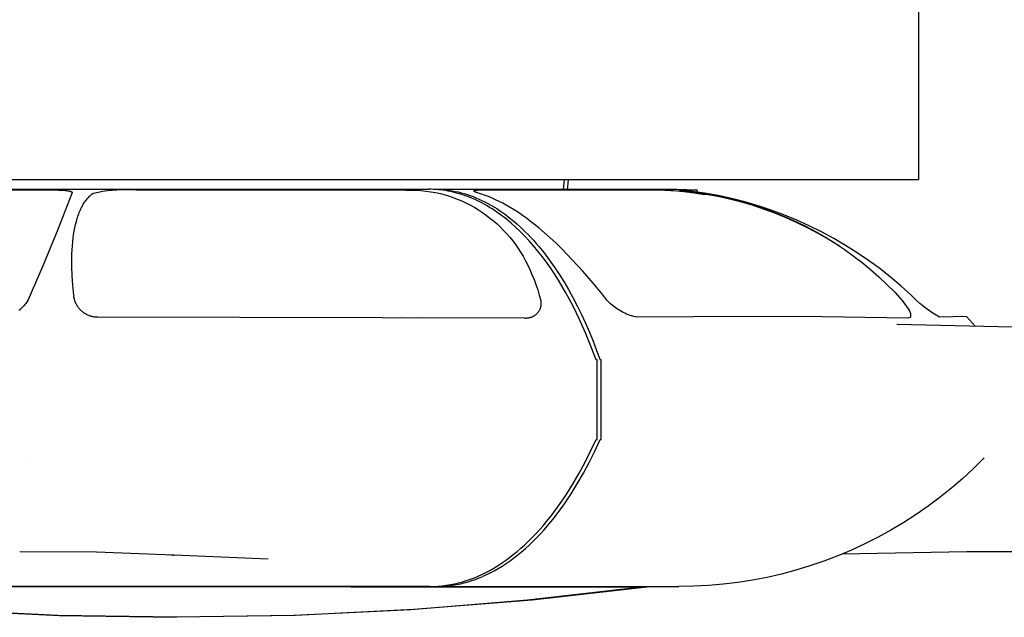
# Model space of a CAD drawing. Header units: millimetres. Extents: x -1239 to 1165, y -2569 to -664.
# Tile 25 of 44: x 506 to 600, y -2569 to -2513. Entities that reach past the tile are written whole.
import ezdxf

# ---------------------------------------------------------------- set-up
doc = ezdxf.new("R2010")
doc.units = ezdxf.units.MM
doc.layers.add('Make2D$Visible$Curvas', color=7, linetype='Continuous')

msp = doc.modelspace()

# ---------------------------------------------------------------- linework, layer by layer
at = {"layer": 'Make2D$Visible$Curvas', "color": 250, "lineweight": -3, "true_color": 0x111111}
for p, q in [((591.695, -2511.346), (591.695, -2527.846)), ((450.795, -2527.846), (511.049, -2527.846)), ((511.049, -2527.846), (591.695, -2527.846)), ((558.033, -2527.846), (557.939, -2528.804)), ((558.424, -2527.85), (558.33, -2528.804)), ((537.818, -2566.49), (493.427, -2566.49)), ((537.818, -2566.49), (556.442, -2566.49)), ((565.636, -2566.49), (554.579, -2567.754)), ((566.191, -2566.48), (554.996, -2567.748)), ((556.442, -2566.49), (565.636, -2566.49)), ((565.766, -2566.464), (565.636, -2566.49)), ((566.193, -2566.49), (565.636, -2566.49)), ((554.579, -2567.754), (543.488, -2568.658)), ((554.996, -2567.748), (543.765, -2568.655)), ((509.979, -2569.2), (498.725, -2568.655)), ((499.002, -2568.658), (510.118, -2569.201)), ((543.488, -2568.658), (532.372, -2569.201)), ((543.765, -2568.655), (532.511, -2569.2)), ((521.245, -2569.382), (509.979, -2569.2)), ((510.118, -2569.201), (521.245, -2569.382)), ((532.511, -2569.2), (521.245, -2569.382)), ((532.372, -2569.201), (521.245, -2569.382))]:
    msp.add_line(p, q, dxfattribs=at)
at = {"layer": 'Make2D$Visible$Curvas', "color": 29, "lineweight": -3, "true_color": 0x4d342b}
for p, q in [((473.864, -2528.757), (545.186, -2528.757)), ((487.206, -2528.803), (508.559, -2528.81)), ((508.559, -2528.81), (509.52, -2528.819)), ((509.52, -2528.819), (510.019, -2528.833)), ((511.304, -2529.167), (509.991, -2532.578)), ((510.019, -2528.833), (510.454, -2528.855)), ((510.454, -2528.855), (510.681, -2528.874)), ((510.681, -2528.874), (510.783, -2528.884)), ((510.783, -2528.884), (510.878, -2528.896)), ((510.878, -2528.896), (510.964, -2528.908)), ((510.964, -2528.908), (511.042, -2528.922)), ((511.042, -2528.922), (511.078, -2528.93)), ((511.078, -2528.93), (511.112, -2528.937)), ((511.112, -2528.937), (511.144, -2528.945)), ((511.144, -2528.945), (511.173, -2528.953)), ((511.173, -2528.953), (511.191, -2528.959)), ((511.191, -2528.959), (511.208, -2528.964)), ((511.208, -2528.964), (511.223, -2528.97)), ((511.223, -2528.97), (511.238, -2528.975)), ((511.238, -2528.975), (511.252, -2528.981)), ((511.252, -2528.981), (511.265, -2528.987)), ((511.265, -2528.987), (511.272, -2528.99)), ((511.272, -2528.99), (511.278, -2528.993)), ((511.278, -2528.993), (511.283, -2528.996)), ((511.283, -2528.996), (511.289, -2528.999)), ((511.289, -2528.999), (511.294, -2529.002)), ((511.294, -2529.002), (511.299, -2529.005)), ((511.299, -2529.005), (511.304, -2529.009)), ((511.304, -2529.009), (511.309, -2529.012)), ((511.347, -2529.052), (511.304, -2529.167)), ((511.309, -2529.012), (511.313, -2529.015)), ((511.313, -2529.015), (511.317, -2529.018)), ((511.317, -2529.018), (511.321, -2529.021)), ((511.321, -2529.021), (511.325, -2529.025)), ((511.325, -2529.025), (511.327, -2529.026)), ((511.327, -2529.026), (511.328, -2529.028)), ((511.328, -2529.028), (511.33, -2529.03)), ((511.33, -2529.03), (511.332, -2529.032)), ((511.332, -2529.032), (511.333, -2529.033)), ((511.333, -2529.033), (511.335, -2529.035)), ((511.335, -2529.035), (511.336, -2529.037)), ((511.336, -2529.037), (511.338, -2529.038)), ((511.338, -2529.038), (511.339, -2529.04)), ((511.339, -2529.04), (511.34, -2529.042)), ((511.34, -2529.042), (511.341, -2529.044)), ((511.341, -2529.044), (511.343, -2529.045)), ((511.343, -2529.045), (511.344, -2529.047)), ((511.344, -2529.047), (511.345, -2529.049)), ((511.345, -2529.049), (511.346, -2529.051)), ((511.346, -2529.051), (511.347, -2529.052)), ((512.941, -2529.46), (513.007, -2529.396)), ((513.007, -2529.396), (513.074, -2529.335)), ((513.074, -2529.335), (513.142, -2529.277)), ((513.142, -2529.277), (513.211, -2529.222)), ((513.211, -2529.222), (513.281, -2529.17)), ((513.281, -2529.17), (513.316, -2529.145)), ((513.316, -2529.145), (513.352, -2529.121)), ((513.352, -2529.121), (513.793, -2529.026)), ((513.793, -2529.026), (514.237, -2528.947)), ((514.237, -2528.947), (514.683, -2528.882)), ((514.683, -2528.882), (515.131, -2528.832)), ((515.131, -2528.832), (515.58, -2528.797)), ((515.58, -2528.797), (516.031, -2528.776)), ((516.031, -2528.776), (516.482, -2528.77)), ((516.482, -2528.77), (516.932, -2528.779)), ((516.932, -2528.779), (517.383, -2528.803)), ((517.383, -2528.803), (541.502, -2528.81)), ((541.502, -2528.81), (543.022, -2528.83)), ((543.022, -2528.83), (543.495, -2528.834)), ((543.495, -2528.834), (543.968, -2528.853)), ((543.968, -2528.853), (544.44, -2528.886)), ((544.44, -2528.886), (544.91, -2528.934)), ((544.91, -2528.934), (545.379, -2528.997)), ((545.414, -2528.76), (545.186, -2528.757)), ((545.379, -2528.997), (545.845, -2529.075)), ((545.644, -2528.768), (545.414, -2528.76)), ((545.615, -2528.758), (545.733, -2528.757)), ((545.873, -2528.781), (545.644, -2528.768)), ((545.733, -2528.757), (546.01, -2528.761)), ((545.845, -2529.075), (546.309, -2529.167)), ((545.85, -2528.757), (563.45, -2528.757)), ((546.104, -2528.799), (545.873, -2528.781)), ((546.01, -2528.761), (546.289, -2528.773)), ((546.334, -2528.823), (546.104, -2528.799)), ((546.289, -2528.773), (546.569, -2528.793)), ((546.309, -2529.167), (546.733, -2529.284)), ((546.566, -2528.853), (546.334, -2528.823)), ((546.797, -2528.888), (546.566, -2528.853)), ((546.569, -2528.793), (546.849, -2528.821)), ((546.733, -2529.284), (547.152, -2529.415)), ((547.029, -2528.928), (546.797, -2528.888)), ((546.849, -2528.821), (547.131, -2528.858)), ((547.261, -2528.974), (547.029, -2528.928)), ((547.131, -2528.858), (547.412, -2528.902)), ((547.152, -2529.415), (547.566, -2529.56)), ((547.494, -2529.026), (547.261, -2528.974)), ((547.412, -2528.902), (547.694, -2528.955)), ((547.726, -2529.083), (547.494, -2529.026)), ((547.694, -2528.955), (547.977, -2529.017)), ((547.959, -2529.146), (547.726, -2529.083)), ((548.192, -2529.214), (547.959, -2529.146)), ((547.977, -2529.017), (548.26, -2529.086)), ((548.425, -2529.288), (548.192, -2529.214)), ((548.26, -2529.086), (548.543, -2529.165)), ((548.658, -2529.368), (548.425, -2529.288)), ((548.543, -2529.165), (548.826, -2529.251)), ((548.89, -2529.454), (548.658, -2529.368)), ((548.826, -2529.251), (549.109, -2529.347)), ((549.123, -2529.545), (548.89, -2529.454)), ((549.109, -2529.347), (549.392, -2529.451)), ((549.392, -2529.451), (549.674, -2529.563)), ((549.463, -2528.918), (549.463, -2528.917)), ((549.463, -2528.917), (549.463, -2528.917)), ((549.463, -2528.917), (549.464, -2528.917)), ((549.463, -2528.919), (549.463, -2528.918)), ((549.463, -2528.918), (549.463, -2528.918)), ((549.463, -2528.92), (549.463, -2528.919)), ((549.463, -2528.919), (549.463, -2528.919)), ((549.463, -2528.921), (549.463, -2528.92)), ((549.463, -2528.92), (549.463, -2528.92)), ((549.463, -2528.92), (549.463, -2528.92)), ((549.463, -2528.922), (549.463, -2528.921)), ((549.463, -2528.921), (549.463, -2528.921)), ((549.463, -2528.923), (549.463, -2528.922)), ((549.463, -2528.922), (549.463, -2528.922)), ((549.463, -2528.924), (549.463, -2528.923)), ((549.463, -2528.925), (549.463, -2528.924)), ((549.463, -2528.926), (549.463, -2528.925)), ((549.463, -2528.925), (549.463, -2528.925)), ((549.464, -2528.927), (549.463, -2528.926)), ((549.464, -2528.914), (549.465, -2528.913)), ((549.464, -2528.915), (549.464, -2528.914)), ((549.464, -2528.916), (549.464, -2528.915)), ((549.464, -2528.915), (549.464, -2528.915)), ((549.464, -2528.917), (549.464, -2528.916)), ((549.464, -2528.916), (549.464, -2528.916)), ((549.464, -2528.928), (549.464, -2528.927)), ((549.464, -2528.929), (549.464, -2528.928)), ((549.464, -2528.93), (549.464, -2528.929)), ((549.465, -2528.931), (549.464, -2528.93)), ((549.465, -2528.912), (549.466, -2528.911)), ((549.465, -2528.913), (549.465, -2528.912)), ((549.465, -2528.912), (549.465, -2528.912)), ((549.465, -2528.932), (549.465, -2528.931)), ((549.465, -2528.931), (549.465, -2528.931)), ((549.466, -2528.933), (549.465, -2528.932)), ((549.466, -2528.909), (549.467, -2528.908)), ((549.466, -2528.91), (549.466, -2528.909)), ((549.466, -2528.911), (549.466, -2528.91)), ((549.466, -2528.934), (549.466, -2528.933)), ((549.467, -2528.935), (549.466, -2528.934)), ((549.467, -2528.908), (549.468, -2528.907)), ((549.467, -2528.908), (549.467, -2528.908)), ((549.467, -2528.936), (549.467, -2528.935)), ((549.467, -2528.937), (549.467, -2528.936)), ((549.468, -2528.938), (549.467, -2528.937)), ((549.468, -2528.907), (549.469, -2528.906)), ((549.469, -2528.939), (549.468, -2528.938)), ((549.469, -2528.906), (549.469, -2528.905)), ((549.469, -2528.905), (549.47, -2528.905)), ((549.47, -2528.94), (549.469, -2528.939)), ((549.469, -2528.939), (549.469, -2528.939)), ((549.47, -2528.904), (549.471, -2528.903)), ((549.47, -2528.905), (549.47, -2528.904)), ((549.47, -2528.941), (549.47, -2528.94)), ((549.471, -2528.942), (549.47, -2528.941)), ((549.471, -2528.903), (549.472, -2528.902)), ((549.472, -2528.943), (549.471, -2528.942)), ((549.472, -2528.902), (549.473, -2528.901)), ((549.472, -2528.902), (549.472, -2528.902)), ((549.473, -2528.945), (549.472, -2528.943)), ((549.473, -2528.901), (549.474, -2528.9)), ((549.475, -2528.947), (549.473, -2528.945)), ((549.474, -2528.9), (549.475, -2528.899)), ((549.475, -2528.899), (549.476, -2528.899)), ((549.477, -2528.949), (549.475, -2528.947)), ((549.476, -2528.899), (549.477, -2528.898)), ((549.477, -2528.897), (549.479, -2528.896)), ((549.477, -2528.898), (549.477, -2528.897)), ((549.478, -2528.951), (549.477, -2528.949)), ((549.48, -2528.953), (549.478, -2528.951)), ((549.479, -2528.896), (549.481, -2528.894)), ((549.482, -2528.954), (549.48, -2528.953)), ((549.481, -2528.894), (549.483, -2528.893)), ((549.485, -2528.956), (549.482, -2528.954)), ((549.483, -2528.893), (549.486, -2528.892)), ((549.487, -2528.958), (549.485, -2528.956)), ((549.486, -2528.892), (549.488, -2528.89)), ((549.489, -2528.96), (549.487, -2528.958)), ((549.488, -2528.89), (549.49, -2528.889)), ((549.492, -2528.962), (549.489, -2528.96)), ((549.49, -2528.889), (549.493, -2528.887)), ((549.497, -2528.966), (549.492, -2528.962)), ((549.493, -2528.887), (549.496, -2528.886)), ((549.496, -2528.886), (549.499, -2528.885)), ((549.503, -2528.97), (549.497, -2528.966)), ((549.499, -2528.885), (549.502, -2528.884)), ((549.502, -2528.884), (549.508, -2528.881)), ((549.51, -2528.975), (549.503, -2528.97)), ((549.508, -2528.881), (549.514, -2528.878)), ((549.516, -2528.979), (549.51, -2528.975)), ((549.514, -2528.878), (549.522, -2528.876)), ((549.524, -2528.983), (549.516, -2528.979)), ((549.522, -2528.876), (549.529, -2528.874)), ((549.531, -2528.987), (549.524, -2528.983)), ((549.529, -2528.874), (549.537, -2528.871)), ((549.548, -2528.996), (549.531, -2528.987)), ((549.537, -2528.871), (549.546, -2528.869)), ((549.546, -2528.869), (549.564, -2528.864)), ((549.567, -2529.005), (549.548, -2528.996)), ((549.564, -2528.864), (549.584, -2528.86)), ((549.587, -2529.015), (549.567, -2529.005)), ((549.584, -2528.86), (549.606, -2528.856)), ((549.609, -2529.024), (549.587, -2529.015)), ((549.606, -2528.856), (549.63, -2528.852)), ((549.633, -2529.034), (549.609, -2529.024)), ((549.63, -2528.852), (549.656, -2528.848)), ((549.686, -2529.054), (549.633, -2529.034)), ((549.656, -2528.848), (549.712, -2528.842)), ((549.746, -2529.075), (549.686, -2529.054)), ((549.712, -2528.842), (549.776, -2528.835)), ((549.887, -2529.121), (549.746, -2529.075)), ((549.776, -2528.835), (549.922, -2528.825)), ((550.214, -2529.222), (549.887, -2529.121)), ((549.922, -2528.825), (550.096, -2528.817)), ((550.096, -2528.817), (550.515, -2528.807)), ((550.542, -2529.335), (550.214, -2529.222)), ((550.515, -2528.807), (551.019, -2528.803)), ((550.873, -2529.46), (550.542, -2529.335)), ((551.019, -2528.803), (566.426, -2528.81)), ((563.454, -2528.757), (568.755, -2528.757)), ((567.416, -2528.846), (566.425, -2528.811)), ((566.426, -2528.811), (566.426, -2528.81)), ((566.426, -2528.81), (567.587, -2528.839)), ((568.404, -2528.909), (567.416, -2528.846)), ((567.587, -2528.839), (568.747, -2528.908)), ((569.391, -2529), (568.404, -2528.909)), ((568.747, -2528.908), (569.904, -2529.018)), ((568.755, -2528.757), (570.64, -2528.805)), ((568.933, -2528.817), (568.932, -2528.817)), ((568.932, -2528.817), (568.932, -2528.817)), ((568.932, -2528.817), (568.932, -2528.817)), ((568.932, -2528.817), (568.932, -2528.817)), ((568.932, -2528.817), (568.932, -2528.817)), ((568.932, -2528.817), (568.932, -2528.817)), ((568.932, -2528.817), (568.932, -2528.817)), ((568.932, -2528.817), (568.932, -2528.817)), ((568.932, -2528.817), (568.932, -2528.817)), ((568.932, -2528.817), (568.932, -2528.817)), ((568.932, -2528.817), (568.932, -2528.818)), ((568.932, -2528.818), (568.932, -2528.818)), ((568.932, -2528.818), (568.932, -2528.818)), ((568.932, -2528.818), (568.932, -2528.818)), ((568.932, -2528.818), (568.932, -2528.818)), ((568.932, -2528.818), (568.932, -2528.818)), ((568.932, -2528.818), (568.933, -2528.818)), ((568.934, -2528.816), (568.933, -2528.816)), ((568.933, -2528.816), (568.933, -2528.816)), ((568.933, -2528.816), (568.933, -2528.816)), ((568.933, -2528.816), (568.933, -2528.816)), ((568.933, -2528.816), (568.933, -2528.816)), ((568.933, -2528.816), (568.933, -2528.816)), ((568.933, -2528.816), (568.933, -2528.816)), ((568.933, -2528.816), (568.933, -2528.816)), ((568.933, -2528.816), (568.933, -2528.816)), ((568.933, -2528.816), (568.933, -2528.817)), ((568.933, -2528.817), (568.933, -2528.817)), ((568.933, -2528.817), (568.933, -2528.817)), ((568.933, -2528.817), (568.933, -2528.817)), ((568.933, -2528.817), (568.933, -2528.817)), ((568.933, -2528.817), (568.933, -2528.817)), ((568.933, -2528.818), (568.933, -2528.818)), ((568.933, -2528.818), (568.933, -2528.818)), ((568.933, -2528.818), (568.933, -2528.818)), ((568.933, -2528.818), (568.933, -2528.818)), ((568.933, -2528.818), (568.933, -2528.818)), ((568.933, -2528.818), (568.933, -2528.818)), ((568.933, -2528.818), (568.933, -2528.818)), ((568.933, -2528.818), (568.933, -2528.818)), ((568.933, -2528.818), (568.933, -2528.819)), ((568.933, -2528.819), (568.933, -2528.819)), ((568.933, -2528.819), (568.933, -2528.819)), ((568.933, -2528.819), (568.933, -2528.819)), ((568.933, -2528.819), (568.933, -2528.819)), ((568.933, -2528.819), (568.933, -2528.819)), ((568.933, -2528.819), (568.934, -2528.819)), ((568.935, -2528.815), (568.934, -2528.816)), ((568.934, -2528.816), (568.934, -2528.816)), ((568.934, -2528.816), (568.934, -2528.816)), ((568.934, -2528.816), (568.934, -2528.816)), ((568.934, -2528.816), (568.934, -2528.816)), ((568.934, -2528.819), (568.934, -2528.819)), ((568.934, -2528.819), (568.934, -2528.819)), ((568.934, -2528.819), (568.934, -2528.819)), ((568.934, -2528.819), (568.934, -2528.819)), ((568.934, -2528.819), (568.935, -2528.82)), ((568.936, -2528.815), (568.935, -2528.815)), ((568.935, -2528.815), (568.935, -2528.815)), ((568.935, -2528.815), (568.935, -2528.815)), ((568.935, -2528.815), (568.935, -2528.815)), ((568.935, -2528.82), (568.935, -2528.82)), ((568.935, -2528.82), (568.935, -2528.82)), ((568.935, -2528.82), (568.936, -2528.82)), ((568.937, -2528.815), (568.936, -2528.815)), ((568.936, -2528.82), (568.937, -2528.821)), ((568.938, -2528.814), (568.937, -2528.815)), ((568.937, -2528.815), (568.937, -2528.815)), ((568.937, -2528.821), (568.938, -2528.821)), ((568.939, -2528.814), (568.938, -2528.814)), ((568.938, -2528.821), (568.939, -2528.821)), ((568.94, -2528.814), (568.939, -2528.814)), ((568.939, -2528.821), (568.94, -2528.822)), ((568.942, -2528.814), (568.94, -2528.814)), ((568.94, -2528.822), (568.942, -2528.822)), ((568.945, -2528.813), (568.942, -2528.814)), ((568.942, -2528.822), (568.945, -2528.823)), ((568.951, -2528.813), (568.945, -2528.813)), ((568.945, -2528.823), (568.952, -2528.825)), ((568.958, -2528.812), (568.951, -2528.813)), ((568.952, -2528.825), (568.961, -2528.827)), ((568.975, -2528.811), (568.958, -2528.812)), ((568.961, -2528.827), (568.971, -2528.829)), ((568.971, -2528.829), (568.996, -2528.833)), ((568.997, -2528.81), (568.975, -2528.811)), ((568.996, -2528.833), (571.374, -2529.167)), ((569.053, -2528.81), (568.997, -2528.81)), ((569.068, -2528.81), (569.053, -2528.81)), ((569.066, -2528.81), (569.18, -2528.803)), ((569.073, -2528.843), (569.066, -2528.81)), ((571.37, -2529.121), (569.066, -2528.81)), ((569.18, -2528.803), (570.64, -2528.805)), ((569.18, -2528.803), (569.186, -2528.831)), ((570.374, -2529.121), (569.391, -2529)), ((569.904, -2529.018), (571.057, -2529.167)), ((571.386, -2529.285), (570.374, -2529.121)), ((570.64, -2528.805), (570.685, -2529.02)), ((571.057, -2529.167), (571.053, -2529.227)), ((571.057, -2529.167), (572.094, -2529.328)), ((572.655, -2529.357), (571.37, -2529.121)), ((571.374, -2529.167), (572.505, -2529.382)), ((572.094, -2529.328), (573.126, -2529.524)), ((572.505, -2529.382), (573.629, -2529.635)), ((573.93, -2529.639), (572.655, -2529.357)), ((512.223, -2530.49), (512.281, -2530.379)), ((512.281, -2530.379), (512.34, -2530.27)), ((512.34, -2530.27), (512.395, -2530.176)), ((512.395, -2530.176), (512.451, -2530.084)), ((512.451, -2530.084), (512.509, -2529.995)), ((512.509, -2529.995), (512.567, -2529.91)), ((512.567, -2529.91), (512.627, -2529.827)), ((512.627, -2529.827), (512.688, -2529.748)), ((512.688, -2529.748), (512.749, -2529.671)), ((512.749, -2529.671), (512.812, -2529.598)), ((512.812, -2529.598), (512.876, -2529.528)), ((512.876, -2529.528), (512.941, -2529.46)), ((547.566, -2529.56), (547.975, -2529.72)), ((547.975, -2529.72), (548.378, -2529.894)), ((548.378, -2529.894), (548.775, -2530.082)), ((548.775, -2530.082), (549.165, -2530.283)), ((549.355, -2529.642), (549.123, -2529.545)), ((549.165, -2530.283), (549.548, -2530.498)), ((549.587, -2529.744), (549.355, -2529.642)), ((549.819, -2529.852), (549.587, -2529.744)), ((549.674, -2529.563), (549.957, -2529.685)), ((550.05, -2529.966), (549.819, -2529.852)), ((549.957, -2529.685), (550.239, -2529.814)), ((550.281, -2530.086), (550.05, -2529.966)), ((550.239, -2529.814), (550.52, -2529.953)), ((550.512, -2530.212), (550.281, -2530.086)), ((550.742, -2530.343), (550.512, -2530.212)), ((550.52, -2529.953), (550.801, -2530.1)), ((550.971, -2530.48), (550.742, -2530.343)), ((550.801, -2530.1), (551.081, -2530.256)), ((551.205, -2529.598), (550.873, -2529.46)), ((551.081, -2530.256), (551.361, -2530.42)), ((551.539, -2529.748), (551.205, -2529.598)), ((551.875, -2529.91), (551.539, -2529.748)), ((552.213, -2530.084), (551.875, -2529.91)), ((552.554, -2530.27), (552.213, -2530.084)), ((552.932, -2530.49), (552.554, -2530.27)), ((573.126, -2529.524), (574.151, -2529.754)), ((573.629, -2529.635), (574.744, -2529.924)), ((575.196, -2529.964), (573.93, -2529.639)), ((574.151, -2529.754), (575.168, -2530.018)), ((574.744, -2529.924), (575.848, -2530.25)), ((575.168, -2530.018), (576.175, -2530.316)), ((576.449, -2530.332), (575.196, -2529.964)), ((575.848, -2530.25), (576.942, -2530.611)), ((576.175, -2530.316), (577.171, -2530.647)), ((577.689, -2530.744), (576.449, -2530.332)), ((511.862, -2531.373), (511.909, -2531.236)), ((511.909, -2531.236), (511.957, -2531.103)), ((511.957, -2531.103), (512.007, -2530.973)), ((512.007, -2530.973), (512.059, -2530.847)), ((512.059, -2530.847), (512.112, -2530.725)), ((512.112, -2530.725), (512.167, -2530.606)), ((512.167, -2530.606), (512.223, -2530.49)), ((549.548, -2530.498), (549.923, -2530.726)), ((549.923, -2530.726), (550.29, -2530.967)), ((550.29, -2530.967), (550.649, -2531.22)), ((550.649, -2531.22), (550.999, -2531.486)), ((551.2, -2530.622), (550.971, -2530.48)), ((551.428, -2530.77), (551.2, -2530.622)), ((551.361, -2530.42), (551.639, -2530.593)), ((551.655, -2530.924), (551.428, -2530.77)), ((551.639, -2530.593), (551.916, -2530.775)), ((551.882, -2531.084), (551.655, -2530.924)), ((552.107, -2531.249), (551.882, -2531.084)), ((551.916, -2530.775), (552.193, -2530.965)), ((552.332, -2531.42), (552.107, -2531.249)), ((552.193, -2530.965), (552.468, -2531.163)), ((552.468, -2531.163), (552.741, -2531.37)), ((553.312, -2530.725), (552.932, -2530.49)), ((553.694, -2530.973), (553.312, -2530.725)), ((554.079, -2531.236), (553.694, -2530.973)), ((554.465, -2531.513), (554.079, -2531.236)), ((576.942, -2530.611), (578.023, -2531.009)), ((577.171, -2530.647), (578.156, -2531.012)), ((578.913, -2531.198), (577.689, -2530.744)), ((578.023, -2531.009), (579.09, -2531.442)), ((578.156, -2531.012), (579.128, -2531.409)), ((580.122, -2531.695), (578.913, -2531.198)), ((511.584, -2532.429), (511.654, -2532.109)), ((511.654, -2532.109), (511.732, -2531.804)), ((511.732, -2531.804), (511.817, -2531.513)), ((511.817, -2531.513), (511.862, -2531.373)), ((550.999, -2531.486), (551.339, -2531.764)), ((551.339, -2531.764), (551.669, -2532.053)), ((551.669, -2532.053), (551.989, -2532.354)), ((552.556, -2531.596), (552.332, -2531.42)), ((553, -2531.965), (552.556, -2531.596)), ((552.741, -2531.37), (553.014, -2531.586)), ((553.439, -2532.356), (553, -2531.965)), ((553.014, -2531.586), (553.284, -2531.81)), ((553.284, -2531.81), (553.554, -2532.042)), ((553.554, -2532.042), (553.821, -2532.282)), ((554.853, -2531.804), (554.465, -2531.513)), ((555.244, -2532.109), (554.853, -2531.804)), ((555.636, -2532.429), (555.244, -2532.109)), ((579.09, -2531.442), (580.142, -2531.91)), ((579.128, -2531.409), (580.087, -2531.838)), ((580.087, -2531.838), (581.03, -2532.3)), ((581.312, -2532.232), (580.122, -2531.695)), ((580.142, -2531.91), (581.179, -2532.412)), ((582.483, -2532.811), (581.312, -2532.232)), ((509.991, -2532.578), (508.597, -2535.957)), ((511.424, -2533.411), (511.47, -2533.072)), ((511.47, -2533.072), (511.523, -2532.744)), ((511.523, -2532.744), (511.584, -2532.429)), ((551.989, -2532.354), (552.299, -2532.665)), ((552.299, -2532.665), (552.597, -2532.987)), ((552.597, -2532.987), (552.885, -2533.319)), ((553.874, -2532.768), (553.439, -2532.356)), ((553.821, -2532.282), (554.087, -2532.53)), ((554.303, -2533.201), (553.874, -2532.768)), ((554.087, -2532.53), (554.35, -2532.787)), ((554.35, -2532.787), (554.612, -2533.051)), ((554.612, -2533.051), (554.871, -2533.324)), ((556.169, -2532.881), (555.636, -2532.429)), ((556.703, -2533.357), (556.169, -2532.881)), ((581.03, -2532.3), (581.958, -2532.793)), ((581.179, -2532.412), (582.198, -2532.948)), ((581.958, -2532.793), (582.868, -2533.316)), ((582.198, -2532.948), (583.199, -2533.518)), ((583.633, -2533.43), (582.483, -2532.811)), ((511.326, -2534.498), (511.352, -2534.124)), ((511.352, -2534.124), (511.384, -2533.762)), ((511.384, -2533.762), (511.424, -2533.411)), ((552.885, -2533.319), (553.16, -2533.661)), ((553.16, -2533.661), (553.424, -2534.012)), ((553.424, -2534.012), (553.675, -2534.372)), ((554.727, -2533.655), (554.303, -2533.201)), ((555.144, -2534.13), (554.727, -2533.655)), ((554.871, -2533.324), (555.128, -2533.604)), ((555.128, -2533.604), (555.383, -2533.891)), ((555.383, -2533.891), (555.636, -2534.187)), ((557.24, -2533.856), (556.703, -2533.357)), ((557.779, -2534.378), (557.24, -2533.856)), ((582.868, -2533.316), (583.761, -2533.869)), ((583.199, -2533.518), (584.181, -2534.12)), ((584.762, -2534.088), (583.633, -2533.43)), ((583.761, -2533.869), (584.634, -2534.453)), ((585.867, -2534.785), (584.762, -2534.088)), ((511.297, -2535.277), (511.308, -2534.882)), ((511.308, -2534.882), (511.326, -2534.498)), ((553.675, -2534.372), (553.913, -2534.741)), ((553.913, -2534.741), (554.139, -2535.118)), ((555.555, -2534.624), (555.144, -2534.13)), ((555.958, -2535.137), (555.555, -2534.624)), ((555.636, -2534.187), (556.134, -2534.8)), ((556.134, -2534.8), (556.621, -2535.441)), ((558.816, -2535.445), (557.779, -2534.378)), ((584.634, -2534.453), (585.488, -2535.065)), ((586.947, -2535.52), (585.867, -2534.785)), ((508.597, -2535.957), (507.123, -2539.302)), ((511.294, -2535.683), (511.297, -2535.277)), ((511.297, -2536.1), (511.294, -2535.683)), ((554.139, -2535.118), (554.352, -2535.502)), ((554.352, -2535.502), (554.551, -2535.893)), ((554.551, -2535.893), (554.778, -2536.362)), ((556.355, -2535.669), (555.958, -2535.137)), ((556.744, -2536.219), (556.355, -2535.669)), ((556.621, -2535.441), (557.097, -2536.111)), ((559.822, -2536.541), (558.816, -2535.445)), ((585.488, -2535.065), (586.32, -2535.705)), ((586.32, -2535.705), (587.131, -2536.372)), ((588.001, -2536.292), (586.947, -2535.52)), ((511.327, -2536.965), (511.297, -2536.1)), ((554.778, -2536.362), (554.99, -2536.837)), ((554.99, -2536.837), (555.187, -2537.319)), ((557.124, -2536.787), (556.744, -2536.219)), ((557.097, -2536.111), (557.561, -2536.807)), ((557.497, -2537.371), (557.124, -2536.787)), ((557.561, -2536.807), (558.012, -2537.528)), ((560.796, -2537.666), (559.822, -2536.541)), ((587.131, -2536.372), (587.919, -2537.067)), ((589.027, -2537.099), (588.001, -2536.292)), ((508.108, -2537.114), (508.108, -2537.113)), ((511.388, -2537.872), (511.327, -2536.965)), ((555.187, -2537.319), (555.369, -2537.807)), ((555.369, -2537.807), (555.535, -2538.301)), ((557.861, -2537.972), (557.497, -2537.371)), ((558.012, -2537.528), (558.451, -2538.274)), ((561.737, -2538.818), (560.796, -2537.666)), ((587.919, -2537.067), (588.683, -2537.787)), ((588.683, -2537.787), (589.423, -2538.532)), ((590.026, -2537.942), (589.027, -2537.099)), ((511.479, -2538.818), (511.388, -2537.872)), ((555.535, -2538.301), (555.685, -2538.799)), ((555.685, -2538.799), (555.819, -2539.302)), ((558.216, -2538.588), (557.861, -2537.972)), ((558.562, -2539.218), (558.216, -2538.588)), ((558.451, -2538.274), (558.877, -2539.043)), ((589.423, -2538.532), (590.138, -2539.302)), ((590.994, -2538.818), (590.026, -2537.942)), ((506.857, -2539.689), (506.782, -2539.78)), ((506.928, -2539.596), (506.857, -2539.689)), ((506.996, -2539.5), (506.928, -2539.596)), ((507.061, -2539.402), (506.996, -2539.5)), ((507.123, -2539.302), (507.061, -2539.402)), ((511.488, -2538.899), (511.479, -2538.818)), ((511.501, -2538.979), (511.488, -2538.899)), ((511.516, -2539.059), (511.501, -2538.979)), ((511.533, -2539.138), (511.516, -2539.059)), ((511.554, -2539.216), (511.533, -2539.138)), ((511.577, -2539.294), (511.554, -2539.216)), ((511.603, -2539.37), (511.577, -2539.294)), ((511.632, -2539.446), (511.603, -2539.37)), ((511.663, -2539.521), (511.632, -2539.446)), ((511.697, -2539.595), (511.663, -2539.521)), ((511.733, -2539.667), (511.697, -2539.595)), ((511.772, -2539.738), (511.733, -2539.667)), ((555.819, -2539.302), (555.828, -2539.356)), ((555.828, -2539.356), (555.834, -2539.409)), ((555.834, -2539.733), (555.828, -2539.787)), ((555.834, -2539.409), (555.839, -2539.463)), ((555.839, -2539.679), (555.834, -2539.733)), ((555.839, -2539.463), (555.842, -2539.517)), ((555.842, -2539.625), (555.839, -2539.679)), ((555.842, -2539.517), (555.843, -2539.571)), ((555.843, -2539.571), (555.842, -2539.625)), ((558.898, -2539.863), (558.562, -2539.218)), ((558.877, -2539.043), (559.288, -2539.833)), ((561.845, -2538.964), (561.737, -2538.818)), ((561.957, -2539.105), (561.845, -2538.964)), ((562.075, -2539.242), (561.957, -2539.105)), ((562.197, -2539.376), (562.075, -2539.242)), ((562.324, -2539.505), (562.197, -2539.376)), ((562.455, -2539.629), (562.324, -2539.505)), ((562.59, -2539.749), (562.455, -2539.629)), ((590.138, -2539.302), (590.783, -2540.242)), ((591.261, -2539.089), (590.994, -2538.818)), ((591.537, -2539.352), (591.261, -2539.089)), ((591.822, -2539.604), (591.537, -2539.352)), ((592.115, -2539.847), (591.822, -2539.604)), ((506.367, -2540.194), (506.276, -2540.269)), ((506.455, -2540.117), (506.367, -2540.194)), ((506.541, -2540.037), (506.455, -2540.117)), ((506.625, -2539.954), (506.541, -2540.037)), ((506.705, -2539.868), (506.625, -2539.954)), ((506.782, -2539.78), (506.705, -2539.868)), ((511.814, -2539.808), (511.772, -2539.738)), ((511.798, -2539.796), (511.798, -2539.796)), ((511.858, -2539.876), (511.814, -2539.808)), ((511.904, -2539.943), (511.858, -2539.876)), ((511.952, -2540.007), (511.904, -2539.943)), ((512.003, -2540.071), (511.952, -2540.007)), ((512.056, -2540.132), (512.003, -2540.071)), ((512.111, -2540.192), (512.056, -2540.132)), ((512.168, -2540.249), (512.111, -2540.192)), ((512.227, -2540.305), (512.168, -2540.249)), ((512.287, -2540.358), (512.227, -2540.305)), ((512.35, -2540.41), (512.287, -2540.358)), ((512.415, -2540.459), (512.35, -2540.41)), ((512.481, -2540.506), (512.415, -2540.459)), ((512.548, -2540.55), (512.481, -2540.506)), ((512.618, -2540.592), (512.548, -2540.55)), ((512.688, -2540.632), (512.618, -2540.592)), ((512.76, -2540.669), (512.688, -2540.632)), ((512.834, -2540.704), (512.76, -2540.669)), ((555.338, -2540.671), (555.298, -2540.702)), ((555.376, -2540.638), (555.338, -2540.671)), ((555.413, -2540.604), (555.376, -2540.638)), ((555.449, -2540.569), (555.413, -2540.604)), ((555.483, -2540.532), (555.449, -2540.569)), ((555.517, -2540.495), (555.483, -2540.532)), ((555.549, -2540.456), (555.517, -2540.495)), ((555.579, -2540.416), (555.549, -2540.456)), ((555.609, -2540.375), (555.579, -2540.416)), ((555.637, -2540.333), (555.609, -2540.375)), ((555.663, -2540.29), (555.637, -2540.333)), ((555.688, -2540.247), (555.663, -2540.29)), ((555.712, -2540.202), (555.688, -2540.247)), ((555.732, -2540.152), (555.712, -2540.202)), ((555.751, -2540.101), (555.732, -2540.152)), ((555.769, -2540.05), (555.751, -2540.101)), ((555.784, -2539.998), (555.769, -2540.05)), ((555.798, -2539.946), (555.784, -2539.998)), ((555.81, -2539.893), (555.798, -2539.946)), ((555.82, -2539.84), (555.81, -2539.893)), ((555.828, -2539.787), (555.82, -2539.84)), ((559.503, -2541.108), (558.898, -2539.863)), ((559.288, -2539.833), (559.686, -2540.643)), ((559.686, -2540.643), (560.068, -2541.472)), ((562.729, -2539.864), (562.59, -2539.749)), ((562.873, -2539.974), (562.729, -2539.864)), ((563.02, -2540.079), (562.873, -2539.974)), ((563.17, -2540.179), (563.02, -2540.079)), ((563.324, -2540.274), (563.17, -2540.179)), ((563.482, -2540.364), (563.324, -2540.274)), ((563.642, -2540.447), (563.482, -2540.364)), ((563.805, -2540.526), (563.642, -2540.447)), ((563.97, -2540.598), (563.805, -2540.526)), ((564.138, -2540.665), (563.97, -2540.598)), ((564.308, -2540.726), (564.138, -2540.665)), ((590.783, -2540.242), (590.799, -2540.266)), ((590.799, -2540.266), (590.815, -2540.29)), ((590.815, -2540.29), (590.829, -2540.315)), ((590.829, -2540.315), (590.843, -2540.341)), ((590.843, -2540.341), (590.856, -2540.367)), ((590.856, -2540.367), (590.868, -2540.393)), ((590.868, -2540.393), (590.879, -2540.42)), ((590.879, -2540.42), (590.89, -2540.447)), ((590.89, -2540.447), (590.899, -2540.474)), ((590.899, -2540.474), (590.907, -2540.502)), ((590.907, -2540.502), (590.915, -2540.53)), ((590.915, -2540.53), (590.921, -2540.558)), ((590.921, -2540.558), (590.927, -2540.587)), ((590.927, -2540.587), (590.931, -2540.615)), ((590.931, -2540.615), (590.935, -2540.644)), ((590.935, -2540.644), (590.937, -2540.673)), ((592.416, -2540.081), (592.115, -2539.847)), ((592.724, -2540.304), (592.416, -2540.081)), ((593.04, -2540.516), (592.724, -2540.304)), ((593.363, -2540.718), (593.04, -2540.516)), ((512.908, -2540.736), (512.834, -2540.704)), ((512.984, -2540.765), (512.908, -2540.736)), ((513.06, -2540.792), (512.984, -2540.765)), ((513.137, -2540.816), (513.06, -2540.792)), ((513.216, -2540.837), (513.137, -2540.816)), ((513.294, -2540.856), (513.216, -2540.837)), ((513.374, -2540.872), (513.294, -2540.856)), ((513.454, -2540.885), (513.374, -2540.872)), ((513.534, -2540.895), (513.454, -2540.885)), ((513.615, -2540.903), (513.534, -2540.895)), ((513.696, -2540.908), (513.615, -2540.903)), ((513.777, -2540.909), (513.696, -2540.908)), ((554.259, -2541.002), (513.777, -2540.909)), ((542.529, -2540.864), (542.529, -2540.861)), ((544.244, -2540.875), (544.243, -2540.878)), ((554.31, -2541.006), (554.259, -2541.002)), ((554.36, -2541.008), (554.31, -2541.006)), ((554.41, -2541.009), (554.36, -2541.008)), ((554.46, -2541.007), (554.41, -2541.009)), ((554.511, -2541.004), (554.46, -2541.007)), ((554.561, -2541), (554.511, -2541.004)), ((554.611, -2540.994), (554.561, -2541)), ((554.66, -2540.985), (554.611, -2540.994)), ((554.71, -2540.976), (554.66, -2540.985)), ((554.759, -2540.964), (554.71, -2540.976)), ((554.807, -2540.951), (554.759, -2540.964)), ((554.856, -2540.936), (554.807, -2540.951)), ((554.903, -2540.92), (554.856, -2540.936)), ((554.95, -2540.902), (554.903, -2540.92)), ((554.996, -2540.882), (554.95, -2540.902)), ((555.042, -2540.861), (554.996, -2540.882)), ((555.087, -2540.838), (555.042, -2540.861)), ((555.131, -2540.814), (555.087, -2540.838)), ((555.174, -2540.788), (555.131, -2540.814)), ((555.217, -2540.761), (555.174, -2540.788)), ((555.204, -2540.766), (555.202, -2540.771)), ((555.203, -2540.769), (555.204, -2540.766)), ((555.258, -2540.732), (555.217, -2540.761)), ((555.298, -2540.702), (555.258, -2540.732)), ((560.066, -2542.372), (559.503, -2541.108)), ((560.068, -2541.472), (560.436, -2542.318)), ((564.481, -2540.781), (564.308, -2540.726)), ((564.655, -2540.83), (564.481, -2540.781)), ((564.83, -2540.873), (564.655, -2540.83)), ((565.007, -2540.909), (564.83, -2540.873)), ((570.337, -2540.851), (565.007, -2540.909)), ((580.523, -2540.819), (570.337, -2540.851)), ((590.708, -2541.002), (580.523, -2540.819)), ((589.668, -2541.578), (589.615, -2541.59)), ((589.666, -2541.577), (608.988, -2542.004)), ((590.921, -2540.904), (590.708, -2541.002)), ((590.927, -2540.875), (590.921, -2540.904)), ((590.931, -2540.846), (590.927, -2540.875)), ((590.935, -2540.818), (590.931, -2540.846)), ((590.937, -2540.789), (590.935, -2540.818)), ((590.937, -2540.673), (590.939, -2540.702)), ((590.939, -2540.76), (590.937, -2540.789)), ((590.939, -2540.702), (590.939, -2540.731)), ((590.939, -2540.731), (590.939, -2540.76)), ((593.692, -2540.909), (593.363, -2540.718)), ((596.241, -2540.82), (593.692, -2540.909)), ((596.241, -2540.82), (597.095, -2541.781)), ((560.588, -2543.654), (560.066, -2542.372)), ((560.436, -2542.318), (560.789, -2543.181)), ((560.789, -2543.181), (561.127, -2544.057)), ((561.068, -2544.952), (560.588, -2543.654)), ((561.127, -2544.057), (561.449, -2544.947)), ((561.164, -2544.952), (561.068, -2544.952)), ((561.164, -2552.512), (561.164, -2544.952)), ((561.451, -2544.952), (561.449, -2544.947)), ((561.545, -2544.952), (561.451, -2544.952)), ((561.545, -2552.512), (561.545, -2544.952)), ((560.56, -2553.604), (561.068, -2552.512)), ((560.946, -2553.608), (561.451, -2552.512)), ((561.068, -2552.512), (561.164, -2552.512)), ((561.451, -2552.512), (561.545, -2552.512)), ((560.028, -2554.668), (560.56, -2553.604)), ((560.418, -2554.675), (560.946, -2553.608)), ((506.948, -2554.267), (506.945, -2554.267)), ((559.473, -2555.7), (560.028, -2554.668)), ((559.866, -2555.711), (560.418, -2554.675)), ((597.931, -2554.252), (596.932, -2555.24)), ((596.932, -2555.24), (595.9, -2556.193)), ((558.895, -2556.697), (559.473, -2555.7)), ((559.292, -2556.712), (559.866, -2555.711)), ((595.9, -2556.193), (594.835, -2557.109)), ((558.295, -2557.657), (558.895, -2556.697)), ((558.695, -2557.675), (559.292, -2556.712)), ((594.835, -2557.109), (593.739, -2557.988)), ((557.675, -2558.578), (557.988, -2558.123)), ((557.988, -2558.123), (558.295, -2557.657)), ((558.078, -2558.598), (558.389, -2558.142)), ((558.389, -2558.142), (558.695, -2557.675)), ((593.739, -2557.988), (592.613, -2558.828)), ((557.034, -2559.456), (557.357, -2559.022)), ((557.357, -2559.022), (557.675, -2558.578)), ((557.441, -2559.479), (557.762, -2559.044)), ((557.762, -2559.044), (558.078, -2558.598)), ((592.613, -2558.828), (591.459, -2559.629)), ((556.039, -2560.689), (556.375, -2560.29)), ((556.375, -2560.29), (556.707, -2559.878)), ((556.707, -2559.878), (557.034, -2559.456)), ((556.786, -2560.314), (557.116, -2559.902)), ((557.116, -2559.902), (557.441, -2559.479)), ((591.459, -2559.629), (590.278, -2560.39)), ((555.354, -2561.451), (555.698, -2561.076)), ((555.698, -2561.076), (556.039, -2560.689)), ((555.77, -2561.479), (556.113, -2561.103)), ((556.113, -2561.103), (556.451, -2560.715)), ((556.451, -2560.715), (556.786, -2560.314)), ((589.071, -2561.109), (587.84, -2561.786)), ((590.278, -2560.39), (589.071, -2561.109)), ((554.298, -2562.502), (554.654, -2562.164)), ((554.654, -2562.164), (555.006, -2561.814)), ((555.006, -2561.814), (555.354, -2561.451)), ((555.074, -2562.193), (555.424, -2561.842)), ((555.424, -2561.842), (555.77, -2561.479)), ((587.84, -2561.786), (586.586, -2562.419)), ((553.578, -2563.137), (553.94, -2562.826)), ((553.94, -2562.826), (554.298, -2562.502)), ((554.003, -2563.166), (554.363, -2562.855)), ((554.363, -2562.855), (554.72, -2562.531)), ((554.72, -2562.531), (555.074, -2562.193)), ((585.311, -2563.009), (584.016, -2563.554)), ((586.586, -2562.419), (585.311, -2563.009)), ((513.662, -2563.214), (506.354, -2563.183)), ((520.965, -2563.491), (513.662, -2563.214)), ((520.436, -2563.413), (520.965, -2563.489)), ((521.021, -2563.491), (520.965, -2563.489)), ((521.021, -2563.491), (521.042, -2563.492)), ((529.932, -2563.878), (521.021, -2563.491)), ((552.104, -2564.246), (552.476, -2563.989)), ((552.476, -2563.989), (552.846, -2563.719)), ((552.536, -2564.275), (552.907, -2564.018)), ((552.846, -2563.719), (553.213, -2563.435)), ((552.907, -2564.018), (553.275, -2563.748)), ((553.213, -2563.435), (553.578, -2563.137)), ((553.275, -2563.748), (553.64, -2563.464)), ((553.64, -2563.464), (554.003, -2563.166)), ((584.016, -2563.554), (582.704, -2564.055)), ((596.288, -2563.183), (584.414, -2563.393)), ((584.624, -2563.303), (584.629, -2563.303)), ((608.163, -2563.185), (596.288, -2563.183)), ((550.596, -2565.133), (550.976, -2564.932)), ((550.976, -2564.932), (551.353, -2564.718)), ((551.036, -2565.159), (551.414, -2564.959)), ((551.353, -2564.718), (551.73, -2564.489)), ((551.414, -2564.959), (551.79, -2564.745)), ((551.73, -2564.489), (552.104, -2564.246)), ((551.79, -2564.745), (552.164, -2564.517)), ((552.164, -2564.517), (552.536, -2564.275)), ((580.03, -2564.917), (578.672, -2565.278)), ((581.374, -2564.509), (580.03, -2564.917)), ((582.704, -2564.055), (581.374, -2564.509)), ((548.399, -2566.014), (548.777, -2565.899)), ((548.777, -2565.899), (549.15, -2565.771)), ((548.921, -2566.012), (549.277, -2565.901)), ((549.15, -2565.771), (549.52, -2565.63)), ((549.277, -2565.901), (549.628, -2565.779)), ((549.52, -2565.63), (549.884, -2565.476)), ((549.628, -2565.779), (549.975, -2565.644)), ((549.884, -2565.476), (550.243, -2565.311)), ((549.975, -2565.644), (550.317, -2565.499)), ((550.243, -2565.311), (550.596, -2565.133)), ((551.036, -2565.159), (550.317, -2565.499)), ((575.924, -2565.858), (574.536, -2566.076)), ((577.303, -2565.592), (575.924, -2565.858)), ((578.672, -2565.278), (577.303, -2565.592)), ((545.278, -2566.465), (473.685, -2566.465)), ((545.067, -2566.463), (545.07, -2566.463)), ((545.278, -2566.465), (545.673, -2566.456)), ((545.615, -2566.463), (545.987, -2566.462)), ((545.673, -2566.456), (546.068, -2566.432)), ((545.824, -2566.465), (568.934, -2566.465)), ((545.987, -2566.462), (546.359, -2566.449)), ((546.068, -2566.432), (546.462, -2566.396)), ((546.359, -2566.449), (546.73, -2566.424)), ((546.462, -2566.396), (546.854, -2566.346)), ((546.73, -2566.424), (547.1, -2566.386)), ((546.854, -2566.346), (547.244, -2566.283)), ((547.1, -2566.386), (547.469, -2566.335)), ((547.244, -2566.283), (547.632, -2566.206)), ((547.469, -2566.335), (547.836, -2566.273)), ((547.632, -2566.206), (548.017, -2566.117)), ((547.836, -2566.273), (548.201, -2566.198)), ((548.017, -2566.117), (548.399, -2566.014)), ((548.201, -2566.198), (548.563, -2566.111)), ((548.563, -2566.111), (548.921, -2566.012)), ((570.339, -2566.441), (568.934, -2566.465)), ((571.742, -2566.368), (570.339, -2566.441)), ((573.141, -2566.246), (571.742, -2566.368)), ((574.536, -2566.076), (573.141, -2566.246))]:
    msp.add_line(p, q, dxfattribs=at)

doc.saveas('drawing.dxf')
